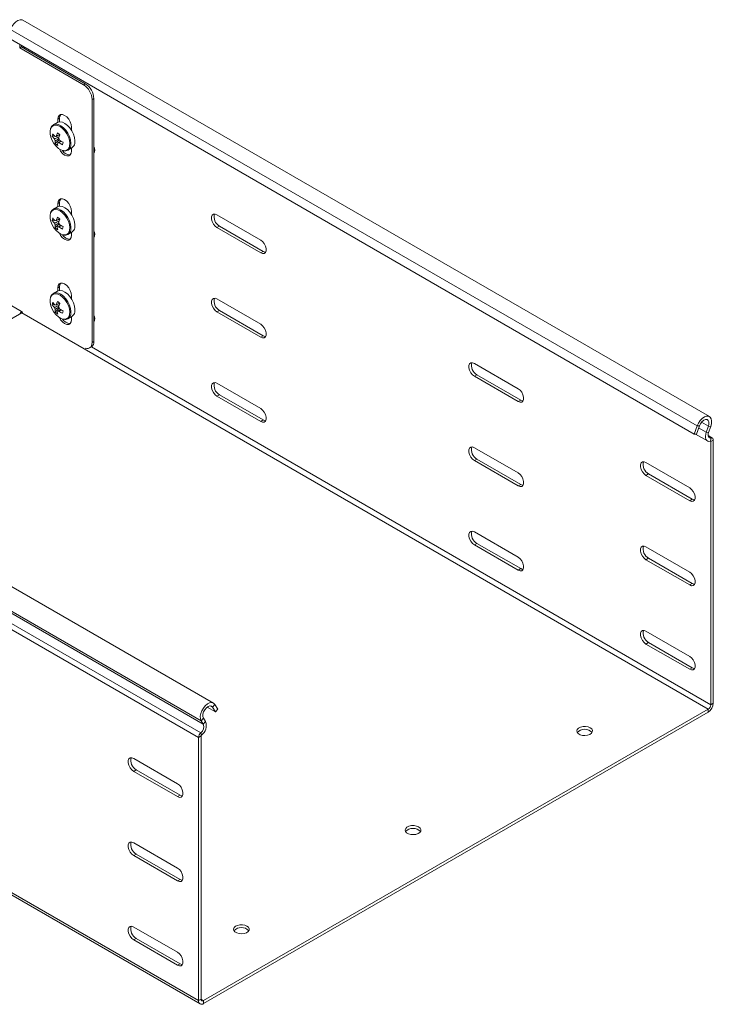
# Model space of a CAD drawing. Header units: millimetres. Extents: x -1726 to 4130, y -1450 to -192.
# Tile 15 of 20: x 2790 to 3076, y -1263 to -858. Entities that reach past the tile are written whole.
import ezdxf

# ---------------------------------------------------------------- set-up
doc = ezdxf.new("R2010")
doc.units = ezdxf.units.MM

msp = doc.modelspace()

# ---------------------------------------------------------------- linework, layer by layer
at = {"color": 7, "linetype": 'Continuous', "lineweight": 15}
for p, q in [((3073.87, -1021.49), (2791.02, -858.21)), ((2784.74, -865.37), (3067.58, -1028.65)), ((2789.69, -869.61), (2789.69, -868.23)), ((2789.69, -869.61), (2790.39, -869.21)), ((2789.69, -869.61), (2816, -884.8)), ((2790.39, -869.21), (2790.39, -868.64)), ((2790.39, -869.21), (2816.71, -884.39)), ((2791.6, -869.9), (2791.6, -869.34)), ((2819.53, -890.93), (2819.53, -990.91)), ((2820.24, -890.52), (2820.24, -990.5)), ((2805.39, -900.3), (2805.39, -899.05)), ((2806.1, -900.12), (2806.1, -898.64)), ((2805.22, -900.39), (2803.58, -901.34)), ((2811.05, -902.32), (2811.05, -903.56)), ((2803.09, -905.98), (2803.99, -905.87)), ((2804.4, -906.06), (2804.23, -906.14)), ((2804.37, -909.04), (2806.02, -907.44)), ((2805.46, -905.7), (2806.18, -905.62)), ((2806.23, -905.41), (2806.18, -905.62)), ((2806.21, -905.64), (2806.18, -905.62)), ((2809.58, -911.73), (2811.22, -910.78)), ((2809.58, -911.73), (2809.65, -911.68)), ((2811.05, -910.88), (2811.05, -912.12)), ((2820.24, -912.93), (2820.36, -912.94)), ((2805.22, -935.09), (2803.58, -936.04)), ((2805.39, -935), (2805.39, -933.75)), ((2806.1, -934.82), (2806.1, -933.35)), ((2803.09, -940.68), (2803.99, -940.58)), ((2805.46, -940.41), (2806.18, -940.32)), ((2806.23, -940.12), (2806.18, -940.32)), ((2806.21, -940.35), (2806.18, -940.32)), ((2811.05, -937.02), (2811.05, -938.27)), ((2870.98, -938.34), (2889.01, -948.75)), ((2804.4, -940.76), (2804.23, -940.85)), ((2804.37, -943.74), (2806.02, -942.14)), ((2889.01, -954.06), (2870.98, -943.65)), ((2872.04, -943.04), (2890.07, -953.45)), ((2809.58, -946.43), (2811.22, -945.48)), ((2809.58, -946.43), (2809.65, -946.39)), ((2811.05, -945.58), (2811.05, -946.82)), ((2820.24, -947.63), (2820.36, -947.64)), ((2805.39, -969.71), (2805.39, -968.46)), ((2806.1, -969.52), (2806.1, -968.05)), ((2805.22, -969.79), (2803.58, -970.74)), ((2811.05, -971.72), (2811.05, -972.97)), ((2870.98, -973.04), (2889.01, -983.45)), ((2869.51, -1139.46), (2586.67, -976.18)), ((2803.09, -975.38), (2803.99, -975.28)), ((2804.4, -975.47), (2804.23, -975.55)), ((2804.37, -978.44), (2806.02, -976.84)), ((2805.46, -975.11), (2806.18, -975.03)), ((2806.23, -974.82), (2806.18, -975.03)), ((2806.21, -975.05), (2806.18, -975.03)), ((2690.76, -1036.27), (2790.54, -978.67)), ((2790.85, -978.44), (2789.69, -977.76)), ((2809.58, -981.14), (2811.22, -980.19)), ((2809.58, -981.14), (2809.65, -981.09)), ((2811.05, -980.28), (2811.05, -981.52)), ((2889.01, -988.76), (2870.98, -978.35)), ((2872.04, -977.74), (2890.07, -988.15)), ((2820.24, -982.34), (2820.36, -982.34)), ((2818.5, -993.2), (2819.21, -992.79)), ((2995.07, -1009.98), (2977.04, -999.57)), ((2977.04, -1004.88), (2995.07, -1015.29)), ((2996.13, -1014.68), (2978.1, -1004.27)), ((2870.98, -1007.75), (2889.01, -1018.16)), ((2889.01, -1023.46), (2870.98, -1013.06)), ((2872.04, -1012.44), (2890.07, -1022.85)), ((3068.81, -1025.28), (3067.58, -1028.65)), ((3069.75, -1025.31), (3068.51, -1028.69)), ((3072.59, -1027.92), (3073.49, -1025.46)), ((3073.53, -1027.96), (3074.43, -1025.49)), ((3067.58, -1028.65), (3068.51, -1028.69)), ((3068.23, -1028.68), (3073.09, -1031.48)), ((3075.13, -1030.32), (3073.33, -1029.28)), ((3074.45, -1140.11), (3074.45, -1031.76)), ((3075.51, -1139.5), (3075.51, -1031.15)), ((2995.07, -1044.68), (2977.04, -1034.28)), ((2977.04, -1039.58), (2995.07, -1049.99)), ((2996.13, -1049.38), (2978.1, -1038.97)), ((3065.78, -1050.8), (3047.75, -1040.39)), ((3047.75, -1045.7), (3065.78, -1056.11)), ((3066.84, -1055.5), (3048.81, -1045.09)), ((2995.07, -1079.39), (2977.04, -1068.98)), ((2977.04, -1074.29), (2995.07, -1084.69)), ((2996.13, -1084.08), (2978.1, -1073.67)), ((3065.78, -1085.5), (3047.75, -1075.1)), ((3047.75, -1080.4), (3065.78, -1090.81)), ((3066.84, -1090.2), (3048.81, -1079.79)), ((2581.15, -1100.05), (2864, -1263.33)), ((3065.78, -1120.21), (3047.75, -1109.8)), ((3066.84, -1124.9), (3048.81, -1114.49)), ((3047.75, -1115.11), (3065.78, -1125.52)), ((2865.5, -1261.96), (3073.39, -1141.95)), ((2865.5, -1263.18), (3073.39, -1143.17)), ((2866.96, -1141.11), (2870.37, -1143.08)), ((2870.37, -1143.08), (2869.14, -1141.12)), ((2871.3, -1141.96), (2870.07, -1140.01)), ((2870.37, -1143.08), (2871.3, -1141.96)), ((2864.46, -1146.71), (2865.35, -1148.13)), ((2865.39, -1145.59), (2866.29, -1147.02)), ((2863.37, -1153.61), (2863.37, -1261.96)), ((2864.44, -1152.99), (2864.44, -1261.35)), ((2836.68, -1162.24), (2854.71, -1172.65)), ((2854.71, -1177.96), (2836.68, -1167.55)), ((2855.77, -1177.35), (2837.74, -1166.94)), ((2836.68, -1196.94), (2854.71, -1207.35)), ((2854.71, -1212.66), (2836.68, -1202.25)), ((2855.77, -1212.05), (2837.74, -1201.64)), ((2836.68, -1231.65), (2854.71, -1242.06)), ((2855.77, -1246.75), (2837.74, -1236.34)), ((2854.71, -1247.36), (2836.68, -1236.95))]:
    msp.add_line(p, q, dxfattribs=at)
at = {"color": 7, "linetype": 'Continuous', "lineweight": 0}
for p, q in [((2785.97, -862), (3068.81, -1025.28)), ((2816, -884.8), (2816.71, -884.39)), ((2820.24, -890.52), (2819.53, -890.93)), ((2805.39, -899.05), (2806.1, -898.64)), ((2789.69, -977.76), (2675.25, -911.7)), ((2805.39, -933.75), (2806.1, -933.35)), ((2872.04, -943.04), (2870.98, -943.65)), ((2890.07, -953.45), (2889.01, -954.06)), ((2805.39, -968.46), (2806.1, -968.05)), ((2790.54, -978.67), (3073.39, -1141.95)), ((2872.04, -977.74), (2870.98, -978.35)), ((2581.61, -983.43), (2864.46, -1146.71)), ((2582.51, -984.85), (2865.35, -1148.13)), ((2581.45, -988.39), (2864.29, -1151.67)), ((2890.07, -988.15), (2889.01, -988.76)), ((2580.53, -990.33), (2863.37, -1153.61)), ((2819.23, -992.78), (3074.45, -1140.11)), ((2819.53, -990.91), (2820.24, -990.5)), ((2978.1, -1004.27), (2977.04, -1004.88)), ((2872.04, -1012.44), (2870.98, -1013.06)), ((2996.13, -1014.68), (2995.07, -1015.29)), ((2890.07, -1022.85), (2889.01, -1023.46)), ((3069.75, -1025.31), (3068.81, -1025.28)), ((3070.62, -1023.8), (3073.49, -1025.46)), ((3074.43, -1025.49), (3073.49, -1025.46)), ((3069.46, -1026.11), (3072.59, -1027.92)), ((3072.59, -1027.92), (3073.53, -1027.96)), ((3073.39, -1029.57), (3074.59, -1030.26)), ((3074.22, -1031.63), (3074.45, -1031.76)), ((3074.29, -1031.61), (3074.59, -1030.26)), ((3075.51, -1031.15), (3074.45, -1031.76)), ((2978.1, -1038.97), (2977.04, -1039.58)), ((3048.81, -1045.09), (3047.75, -1045.7)), ((2996.13, -1049.38), (2995.07, -1049.99)), ((3066.84, -1055.5), (3065.78, -1056.11)), ((2978.1, -1073.67), (2977.04, -1074.29)), ((3048.81, -1079.79), (3047.75, -1080.4)), ((2996.13, -1084.08), (2995.07, -1084.69)), ((3066.84, -1090.2), (3065.78, -1090.81)), ((2580.53, -1098.68), (2863.37, -1261.96)), ((3048.81, -1114.49), (3047.75, -1115.11)), ((3066.84, -1124.9), (3065.78, -1125.52)), ((2868.26, -1140.62), (2869.14, -1141.12)), ((2870.07, -1140.01), (2869.14, -1141.12)), ((3073.39, -1143.17), (3073.39, -1141.95)), ((3074.45, -1140.11), (3075.51, -1139.5)), ((2865.39, -1145.59), (2864.46, -1146.71)), ((2865.35, -1148.13), (2866.29, -1147.02)), ((2864.44, -1152.99), (2863.37, -1153.61)), ((2864.59, -1152.67), (2864.29, -1151.67)), ((2837.74, -1166.94), (2836.68, -1167.55)), ((2855.77, -1177.35), (2854.71, -1177.96)), ((2837.74, -1201.64), (2836.68, -1202.25)), ((2855.77, -1212.05), (2854.71, -1212.66)), ((2837.74, -1236.34), (2836.68, -1236.95)), ((2855.77, -1246.75), (2854.71, -1247.36)), ((2863.37, -1261.96), (2864.44, -1261.35)), ((2864.44, -1261.35), (2865.5, -1261.96)), ((2865.5, -1261.96), (2865.5, -1263.18))]:
    msp.add_line(p, q, dxfattribs=at)
at = {"color": 7, "linetype": 'Continuous', "lineweight": 15, "flags": 128}
for points in [[(2791.02, -858.21), (2790.66, -858.05), (2789.86, -858.02), (2788.97, -858.32), (2788.07, -858.93), (2787.22, -859.79), (2786.5, -860.84), (2785.97, -862)], [(2812.36, -909.03), (2812.46, -907.86), (2812.29, -906.55), (2811.87, -905.18), (2811.21, -903.83), (2810.37, -902.6), (2809.39, -901.55), (2808.34, -900.76), (2807.28, -900.26), (2806.28, -900.11), (2805.4, -900.29), (2805.22, -900.39)], [(2805.39, -899.05), (2805.53, -898.12), (2805.93, -897.44), (2806.56, -897.08), (2807.35, -897.07), (2808.22, -897.42), (2809.09, -898.08), (2809.88, -899), (2810.51, -900.09), (2810.91, -901.23), (2811.05, -902.32)], [(2806.1, -898.64), (2806.24, -897.71), (2806.61, -897.07)], [(2802.44, -902.86), (2802.42, -902.91), (2802.2, -903.94), (2802.24, -905.14), (2802.52, -906.44), (2803.05, -907.76), (2803.77, -909.01), (2804.66, -910.12), (2805.64, -911.01), (2806.66, -911.63), (2807.66, -911.95), (2807.81, -911.97)], [(2811.05, -912.12), (2810.91, -913.05), (2810.51, -913.72), (2809.88, -914.08), (2809.09, -914.09), (2808.22, -913.75), (2807.35, -913.08), (2806.56, -912.17), (2806.03, -911.28)], [(2805.39, -933.75), (2805.53, -932.83), (2805.93, -932.15), (2806.56, -931.79), (2807.35, -931.78), (2808.22, -932.12), (2809.09, -932.79), (2809.88, -933.7), (2810.51, -934.79), (2810.91, -935.93), (2811.05, -937.02)], [(2806.1, -933.35), (2806.24, -932.42), (2806.61, -931.77)], [(2812.36, -943.73), (2812.46, -942.56), (2812.29, -941.25), (2811.87, -939.88), (2811.21, -938.54), (2810.37, -937.3), (2809.39, -936.25), (2808.34, -935.46), (2807.28, -934.97), (2806.28, -934.81), (2805.4, -935), (2805.22, -935.09)], [(2802.44, -937.57), (2802.42, -937.61), (2802.2, -938.64), (2802.24, -939.84), (2802.52, -941.14), (2803.05, -942.46), (2803.77, -943.71), (2804.66, -944.82), (2805.64, -945.71), (2806.66, -946.34), (2807.66, -946.65), (2807.81, -946.67)], [(2870.98, -943.65), (2870.19, -943.04), (2869.5, -942.18), (2868.99, -941.17), (2868.71, -940.15), (2868.71, -939.23), (2868.99, -938.52), (2869.5, -938.11), (2870.19, -938.05), (2870.98, -938.34)], [(2811.05, -946.82), (2810.91, -947.75), (2810.51, -948.43), (2809.88, -948.79), (2809.09, -948.8), (2808.22, -948.45), (2807.35, -947.79), (2806.56, -946.87), (2806.03, -945.98)], [(2889.01, -948.75), (2889.79, -949.36), (2890.48, -950.22), (2891, -951.23), (2891.27, -952.25), (2891.27, -953.17), (2891, -953.88), (2890.48, -954.29), (2889.79, -954.35), (2889.01, -954.06)], [(2890.07, -953.45), (2890.85, -953.74), (2891.07, -953.76)], [(2805.39, -968.46), (2805.53, -967.53), (2805.93, -966.85), (2806.56, -966.49), (2807.35, -966.48), (2808.22, -966.82), (2809.09, -967.49), (2809.88, -968.41), (2810.51, -969.49), (2810.91, -970.63), (2811.05, -971.72)], [(2806.1, -968.05), (2806.24, -967.12), (2806.61, -966.48)], [(2802.44, -972.27), (2802.42, -972.32), (2802.2, -973.34), (2802.24, -974.55), (2802.52, -975.85), (2803.05, -977.16), (2803.77, -978.41), (2804.66, -979.52), (2805.64, -980.42), (2806.66, -981.04), (2807.66, -981.35), (2807.81, -981.37)], [(2812.36, -978.43), (2812.46, -977.27), (2812.29, -975.96), (2811.87, -974.59), (2811.21, -973.24), (2810.37, -972), (2809.39, -970.96), (2808.34, -970.16), (2807.28, -969.67), (2806.28, -969.51), (2805.4, -969.7), (2805.22, -969.79)], [(2870.98, -978.35), (2870.19, -977.74), (2869.5, -976.88), (2868.99, -975.88), (2868.71, -974.85), (2868.71, -973.93), (2868.99, -973.22), (2869.5, -972.81), (2870.19, -972.75), (2870.98, -973.04)], [(2790.54, -978.67), (2790.75, -978.52), (2790.9, -978.39)], [(2811.05, -981.52), (2810.91, -982.45), (2810.51, -983.13), (2809.88, -983.49), (2809.09, -983.5), (2808.22, -983.15), (2807.35, -982.49), (2806.56, -981.57), (2806.03, -980.69)], [(2889.01, -983.45), (2889.79, -984.07), (2890.48, -984.93), (2891, -985.93), (2891.27, -986.95), (2891.27, -987.87), (2891, -988.58), (2890.48, -988.99), (2889.79, -989.05), (2889.01, -988.76)], [(2890.07, -988.15), (2890.85, -988.44), (2891.07, -988.46)], [(2816.65, -993.26), (2816.69, -993.27), (2817.35, -993.42), (2817.96, -993.4), (2818.5, -993.2), (2818.94, -992.84), (2819.27, -992.32), (2819.47, -991.67), (2819.53, -990.91)], [(2977.04, -999.57), (2976.26, -999.28), (2975.57, -999.34), (2975.05, -999.75), (2974.78, -1000.46), (2974.78, -1001.38), (2975.05, -1002.4), (2975.57, -1003.41), (2976.26, -1004.27), (2977.04, -1004.88)], [(2870.98, -1013.06), (2870.19, -1012.44), (2869.5, -1011.58), (2868.99, -1010.58), (2868.71, -1009.56), (2868.71, -1008.63), (2868.99, -1007.93), (2869.5, -1007.52), (2870.19, -1007.45), (2870.98, -1007.75)], [(2995.07, -1015.29), (2995.86, -1015.58), (2996.55, -1015.52), (2997.06, -1015.11), (2997.34, -1014.4), (2997.34, -1013.48), (2997.06, -1012.46), (2996.55, -1011.45), (2995.86, -1010.6), (2995.07, -1009.98)], [(2997.14, -1014.99), (2996.92, -1014.97), (2996.13, -1014.68)], [(2889.01, -1018.16), (2889.79, -1018.77), (2890.48, -1019.63), (2891, -1020.63), (2891.27, -1021.66), (2891.27, -1022.58), (2891, -1023.29), (2890.48, -1023.7), (2889.79, -1023.76), (2889.01, -1023.46)], [(3074.43, -1025.49), (3074.73, -1024.33), (3074.79, -1023.26), (3074.59, -1022.35), (3074.15, -1021.7), (3073.5, -1021.34), (3072.7, -1021.31), (3071.81, -1021.61), (3070.91, -1022.21), (3070.07, -1023.07), (3069.35, -1024.12), (3068.81, -1025.28)], [(2890.07, -1022.85), (2890.85, -1023.15), (2891.07, -1023.16)], [(3073.49, -1025.46), (3073.72, -1024.52), (3073.69, -1023.68), (3073.42, -1023.05), (3072.93, -1022.7), (3072.28, -1022.68), (3071.55, -1022.98), (3070.83, -1023.57), (3070.2, -1024.38), (3069.75, -1025.31)], [(3074.29, -1031.61), (3073.72, -1031.67), (3073.2, -1031.54), (3072.79, -1031.25), (3072.48, -1030.79), (3072.3, -1030.2), (3072.26, -1029.5), (3072.36, -1028.73), (3072.59, -1027.92)], [(3074.59, -1030.26), (3074.23, -1030.3), (3073.91, -1030.22), (3073.65, -1030.04), (3073.46, -1029.75), (3073.35, -1029.38), (3073.32, -1028.94), (3073.38, -1028.46), (3073.53, -1027.96)], [(3074.45, -1031.76), (3074.44, -1031.72), (3074.44, -1031.69), (3074.42, -1031.66), (3074.4, -1031.64), (3074.38, -1031.62), (3074.35, -1031.61), (3074.33, -1031.61), (3074.29, -1031.61)], [(3075.51, -1031.15), (3075.49, -1030.92), (3075.44, -1030.72), (3075.36, -1030.55), (3075.25, -1030.41), (3075.12, -1030.31), (3074.96, -1030.25), (3074.78, -1030.24), (3074.59, -1030.26)], [(2977.04, -1034.28), (2976.26, -1033.98), (2975.57, -1034.04), (2975.05, -1034.45), (2974.78, -1035.16), (2974.78, -1036.08), (2975.05, -1037.11), (2975.57, -1038.11), (2976.26, -1038.97), (2977.04, -1039.58)], [(3047.75, -1040.39), (3046.97, -1040.1), (3046.28, -1040.16), (3045.76, -1040.57), (3045.49, -1041.28), (3045.49, -1042.2), (3045.76, -1043.22), (3046.28, -1044.23), (3046.97, -1045.09), (3047.75, -1045.7)], [(2995.07, -1049.99), (2995.86, -1050.29), (2996.55, -1050.22), (2997.06, -1049.81), (2997.34, -1049.11), (2997.34, -1048.18), (2997.06, -1047.16), (2996.55, -1046.16), (2995.86, -1045.3), (2995.07, -1044.68)], [(2997.14, -1049.69), (2996.92, -1049.67), (2996.13, -1049.38)], [(3065.78, -1056.11), (3066.57, -1056.4), (3067.26, -1056.34), (3067.77, -1055.93), (3068.05, -1055.22), (3068.05, -1054.3), (3067.77, -1053.28), (3067.26, -1052.28), (3066.57, -1051.42), (3065.78, -1050.8)], [(3067.85, -1055.81), (3067.63, -1055.79), (3066.84, -1055.5)], [(2977.04, -1068.98), (2976.26, -1068.68), (2975.57, -1068.75), (2975.05, -1069.16), (2974.78, -1069.86), (2974.78, -1070.79), (2975.05, -1071.81), (2975.57, -1072.81), (2976.26, -1073.67), (2977.04, -1074.29)], [(3047.75, -1075.1), (3046.97, -1074.8), (3046.28, -1074.86), (3045.76, -1075.27), (3045.49, -1075.98), (3045.49, -1076.9), (3045.76, -1077.93), (3046.28, -1078.93), (3046.97, -1079.79), (3047.75, -1080.4)], [(2995.07, -1084.69), (2995.86, -1084.99), (2996.55, -1084.93), (2997.06, -1084.52), (2997.34, -1083.81), (2997.34, -1082.89), (2997.06, -1081.86), (2996.55, -1080.86), (2995.86, -1080), (2995.07, -1079.39)], [(2997.14, -1084.4), (2996.92, -1084.38), (2996.13, -1084.08)], [(3065.78, -1090.81), (3066.57, -1091.11), (3067.26, -1091.04), (3067.77, -1090.63), (3068.05, -1089.93), (3068.05, -1089), (3067.77, -1087.98), (3067.26, -1086.98), (3066.57, -1086.12), (3065.78, -1085.5)], [(3067.85, -1090.51), (3067.63, -1090.49), (3066.84, -1090.2)], [(3047.75, -1109.8), (3046.97, -1109.5), (3046.28, -1109.57), (3045.76, -1109.98), (3045.49, -1110.68), (3045.49, -1111.61), (3045.76, -1112.63), (3046.28, -1113.63), (3046.97, -1114.49), (3047.75, -1115.11)], [(3065.78, -1125.52), (3066.57, -1125.81), (3067.26, -1125.75), (3067.77, -1125.34), (3068.05, -1124.63), (3068.05, -1123.71), (3067.77, -1122.68), (3067.26, -1121.68), (3066.57, -1120.82), (3065.78, -1120.21)], [(3067.85, -1125.22), (3067.63, -1125.2), (3066.84, -1124.9)], [(2870.07, -1140.01), (2869.54, -1139.47), (2868.82, -1139.25), (2867.97, -1139.37), (2867.07, -1139.8), (2866.18, -1140.53), (2865.38, -1141.48), (2864.74, -1142.59), (2864.29, -1143.75), (2864.09, -1144.89), (2864.15, -1145.9), (2864.46, -1146.71)], [(2869.14, -1141.12), (2868.68, -1140.72), (2868.06, -1140.63), (2867.34, -1140.87), (2866.61, -1141.41), (2865.96, -1142.18), (2865.46, -1143.1), (2865.19, -1144.05), (2865.16, -1144.91), (2865.39, -1145.59)], [(3024.77, -1149.6), (3025.39, -1150.1), (3025.7, -1150.7), (3025.65, -1151.31), (3025.27, -1151.89), (3024.57, -1152.36), (3023.66, -1152.68), (3022.61, -1152.8), (3021.55, -1152.73), (3020.59, -1152.45), (3019.83, -1152.02), (3019.36, -1151.46), (3019.23, -1150.85), (3019.45, -1150.25), (3019.99, -1149.72), (3020.81, -1149.32), (3021.81, -1149.09), (3022.88, -1149.07), (3023.9, -1149.24), (3024.77, -1149.6)], [(2836.68, -1167.55), (2835.9, -1166.94), (2835.2, -1166.08), (2834.69, -1165.07), (2834.42, -1164.05), (2834.42, -1163.13), (2834.69, -1162.42), (2835.2, -1162.01), (2835.9, -1161.95), (2836.68, -1162.24)], [(2854.71, -1172.65), (2855.5, -1173.26), (2856.19, -1174.12), (2856.7, -1175.13), (2856.98, -1176.15), (2856.98, -1177.07), (2856.7, -1177.78), (2856.19, -1178.19), (2855.5, -1178.25), (2854.71, -1177.96)], [(2856.78, -1177.66), (2856.56, -1177.64), (2855.77, -1177.35)], [(2954.06, -1190.42), (2954.68, -1190.92), (2954.99, -1191.52), (2954.94, -1192.13), (2954.56, -1192.71), (2953.86, -1193.18), (2952.94, -1193.5), (2951.9, -1193.62), (2950.84, -1193.55), (2949.87, -1193.28), (2949.12, -1192.84), (2948.65, -1192.28), (2948.52, -1191.67), (2948.74, -1191.07), (2949.28, -1190.54), (2950.1, -1190.14), (2951.1, -1189.91), (2952.17, -1189.89), (2953.19, -1190.06), (2954.06, -1190.42)], [(2836.68, -1202.25), (2835.9, -1201.64), (2835.2, -1200.78), (2834.69, -1199.78), (2834.42, -1198.75), (2834.42, -1197.83), (2834.69, -1197.12), (2835.2, -1196.71), (2835.9, -1196.65), (2836.68, -1196.94)], [(2854.71, -1207.35), (2855.5, -1207.97), (2856.19, -1208.83), (2856.7, -1209.83), (2856.98, -1210.85), (2856.98, -1211.77), (2856.7, -1212.48), (2856.19, -1212.89), (2855.5, -1212.95), (2854.71, -1212.66)], [(2856.78, -1212.36), (2856.56, -1212.34), (2855.77, -1212.05)], [(2836.68, -1236.95), (2835.9, -1236.34), (2835.2, -1235.48), (2834.69, -1234.48), (2834.42, -1233.46), (2834.42, -1232.53), (2834.69, -1231.83), (2835.2, -1231.42), (2835.9, -1231.35), (2836.68, -1231.65)], [(2883.35, -1231.24), (2883.97, -1231.74), (2884.28, -1232.34), (2884.23, -1232.95), (2883.84, -1233.53), (2883.15, -1234), (2882.23, -1234.32), (2881.19, -1234.44), (2880.13, -1234.37), (2879.16, -1234.1), (2878.41, -1233.66), (2877.94, -1233.1), (2877.81, -1232.49), (2878.02, -1231.89), (2878.57, -1231.36), (2879.39, -1230.96), (2880.39, -1230.73), (2881.45, -1230.71), (2882.48, -1230.88), (2883.35, -1231.24)], [(2854.71, -1242.06), (2855.5, -1242.67), (2856.19, -1243.53), (2856.7, -1244.53), (2856.98, -1245.56), (2856.98, -1246.48), (2856.7, -1247.19), (2856.19, -1247.6), (2855.5, -1247.66), (2854.71, -1247.36)], [(2856.78, -1247.06), (2856.56, -1247.05), (2855.77, -1246.75)]]:
    msp.add_lwpolyline(points, dxfattribs=at)
at = {"color": 7, "linetype": 'Continuous', "lineweight": 0, "flags": 128}
for points in [[(2810.25, -910.03), (2810.34, -908.9), (2810.18, -907.64), (2809.77, -906.32), (2809.14, -905.03), (2808.33, -903.84), (2807.39, -902.83), (2806.38, -902.07), (2805.36, -901.6), (2804.4, -901.44), (2803.56, -901.62), (2802.88, -902.12), (2802.44, -902.86)], [(2810.72, -909.98), (2810.82, -908.81), (2810.65, -907.5), (2810.22, -906.13), (2809.57, -904.78), (2808.72, -903.55), (2807.75, -902.5), (2806.7, -901.7), (2805.64, -901.21), (2804.64, -901.06), (2803.76, -901.24), (2803.63, -901.31)], [(2810.25, -944.73), (2810.34, -943.61), (2810.18, -942.35), (2809.77, -941.03), (2809.14, -939.73), (2808.33, -938.54), (2807.39, -937.54), (2806.38, -936.77), (2805.36, -936.3), (2804.4, -936.15), (2803.56, -936.33), (2802.88, -936.83), (2802.44, -937.57)], [(2810.72, -944.68), (2810.82, -943.51), (2810.65, -942.2), (2810.22, -940.83), (2809.57, -939.49), (2808.72, -938.25), (2807.75, -937.2), (2806.7, -936.41), (2805.64, -935.92), (2804.64, -935.76), (2803.76, -935.95), (2803.63, -936.01)], [(2810.25, -979.43), (2810.34, -978.31), (2810.18, -977.05), (2809.77, -975.73), (2809.14, -974.44), (2808.33, -973.25), (2807.39, -972.24), (2806.38, -971.47), (2805.36, -971), (2804.4, -970.85), (2803.56, -971.03), (2802.88, -971.53), (2802.44, -972.27)], [(2810.72, -979.38), (2810.82, -978.22), (2810.65, -976.91), (2810.22, -975.54), (2809.57, -974.19), (2808.72, -972.95), (2807.75, -971.91), (2806.7, -971.11), (2805.64, -970.62), (2804.64, -970.46), (2803.76, -970.65), (2803.63, -970.71)]]:
    msp.add_lwpolyline(points, dxfattribs=at)
at = {"color": 7, "linetype": 'Continuous', "lineweight": 15}
for centre, radius, start, end in [((2811.86, -891.28), 7.68, 2.6054, 57.3945), ((2812.57, -890.87), 7.68, 2.6054, 57.3945), ((2808.86, -906.69), 5.81, 162.8264, 172.9999), ((2810.03, -901.43), 8.29, 213.2189, 223.5555), ((2810.24, -900.43), 8.29, 213.2191, 223.5557), ((2806.42, -906.62), 2.46, 192.5323, 212.984), ((2804.58, -906.63), 0.597, 72.4843, 125.7945), ((2809.25, -908.42), 4.92, 174.5962, 187.2178), ((2817.54, -910.24), 13.45, 155.4374, 161.8879), ((2818.58, -889.69), 20, 228.4314, 232.0863), ((2818.52, -911.05), 13.45, 155.4371, 161.8866), ((2803.68, -908.21), 2.46, 12.5278, 32.9888), ((2812.99, -897.17), 12.57, 236.6568, 244.4872), ((2810.1, -903.15), 8.21, 225.8034, 234.714), ((2810.24, -909.23), 4.92, 174.5956, 187.2162), ((2805.52, -908.2), 0.597, 252.4843, 305.7932), ((2812.78, -898.18), 12.57, 236.6566, 244.4877), ((2834.55, -914.82), 27.7, 166.847, 168.9791), ((2810.47, -910.1), 3.59, 209.7849, 271.1639), ((2809.92, -908.68), 2.47, 301.7592, 351.9454), ((2817.74, -911.71), 2.88, 330.5448, 29.4552), ((2808.86, -941.39), 5.81, 162.8261, 173), ((2810.25, -935.13), 8.3, 213.2196, 223.5552), ((2817.54, -944.94), 13.44, 155.4373, 161.8882), ((2818.58, -924.4), 19.99, 228.4307, 232.0866), ((2818.52, -945.76), 13.45, 155.437, 161.8864), ((2874.08, -939.26), 4.29, 163.3019, 241.5378), ((2810.03, -936.14), 8.29, 213.2188, 223.5554), ((2806.42, -941.32), 2.46, 192.5326, 212.9838), ((2804.58, -941.33), 0.597, 72.4839, 125.7942), ((2809.25, -943.12), 4.92, 174.5961, 187.2179), ((2810.09, -937.86), 8.21, 225.8029, 234.7142), ((2810.24, -943.94), 4.92, 174.5956, 187.2162), ((2805.52, -942.9), 0.597, 252.4843, 305.7945), ((2803.68, -942.92), 2.46, 12.5279, 32.9885), ((2812.78, -932.89), 12.57, 236.6566, 244.4876), ((2812.99, -931.88), 12.57, 236.6567, 244.4875), ((2834.55, -949.53), 27.7, 166.8471, 168.9791), ((2809.92, -943.39), 2.47, 301.7589, 351.9456), ((2810.47, -944.81), 3.59, 209.7849, 271.1638), ((2817.74, -946.41), 2.88, 330.5448, 29.4552), ((2874.08, -973.97), 4.29, 163.3018, 241.5378), ((2808.86, -976.09), 5.81, 162.8262, 173), ((2810.03, -970.84), 8.29, 213.2187, 223.5554), ((2810.25, -969.83), 8.3, 213.2193, 223.5556), ((2806.42, -976.02), 2.46, 192.5326, 212.984), ((2804.58, -976.03), 0.597, 72.4848, 125.7937), ((2817.54, -979.64), 13.45, 155.4374, 161.888), ((2818.58, -959.1), 19.99, 228.4309, 232.0867), ((2818.52, -980.46), 13.45, 155.4371, 161.8865), ((2803.68, -977.62), 2.46, 12.5278, 32.9886), ((2812.99, -966.58), 12.57, 236.6567, 244.4874), ((2786.4, -977.07), 4.02, 330.8167, 344.9419), ((2809.25, -977.83), 4.92, 174.5962, 187.2178), ((2810.09, -972.56), 8.21, 225.8029, 234.7144), ((2810.24, -978.64), 4.92, 174.5956, 187.2162), ((2805.52, -977.61), 0.597, 252.4843, 305.7942), ((2812.78, -967.59), 12.57, 236.6567, 244.4874), ((2834.55, -984.23), 27.7, 166.847, 168.9792), ((2809.92, -978.09), 2.47, 301.759, 351.9456), ((2817.74, -981.11), 2.88, 330.5449, 29.4551), ((2810.47, -979.51), 3.59, 209.7849, 271.1638), ((2817.9, -990.82), 2.37, 303.5812, 7.7309), ((2980.15, -1000.49), 4.29, 163.3002, 241.5395), ((2874.08, -1008.67), 4.29, 163.3018, 241.5378), ((2980.15, -1035.2), 4.29, 163.3001, 241.5395), ((3050.86, -1041.31), 4.29, 163.3019, 241.5378), ((2980.15, -1069.9), 4.29, 163.3001, 241.5395), ((3050.86, -1076.02), 4.29, 163.3018, 241.5378), ((3050.86, -1110.72), 4.29, 163.3018, 241.5378), ((3070.9, -1139.29), 4.61, 302.6055, 357.3945), ((3072.14, -1140.01), 2.31, 302.6055, 357.3945), ((2861.38, -1148.62), 5.17, 308.3962, 18.0939), ((2862.28, -1149.14), 3.23, 308.396, 18.0943), ((3022.47, -1154.38), 4.18, 42.7185, 137.2814), ((2866.19, -1153.75), 2.82, 132.3753, 177.0703), ((2864.9, -1153.02), 0.47, 132.3737, 177.0723), ((2839.79, -1163.16), 4.29, 163.3019, 241.5378), ((2951.76, -1195.2), 4.18, 42.7185, 137.2814), ((2839.79, -1197.87), 4.29, 163.3018, 241.5378), ((2839.79, -1232.57), 4.29, 163.3018, 241.5378), ((2881.05, -1236.02), 4.18, 42.7187, 137.2813), ((2864.67, -1262.17), 1.31, 170.7864, 309.2026), ((2865.08, -1261.45), 0.655, 170.7844, 309.2036)]:
    msp.add_arc(centre, radius, start, end, dxfattribs=at)
at = {"color": 7, "linetype": 'Continuous', "lineweight": 0}
for centre, radius, start, end in [((2808.06, -909.78), 2.2, 263.4886, 353.509), ((2808.26, -909.62), 2.49, 303.9933, 351.807), ((2808.26, -944.33), 2.49, 303.9934, 351.8069), ((2808.06, -944.48), 2.2, 263.4887, 353.5088), ((2808.06, -979.18), 2.2, 263.4887, 353.5089), ((2808.26, -979.03), 2.49, 303.9933, 351.8071)]:
    msp.add_arc(centre, radius, start, end, dxfattribs=at)
at = {"color": 7, "linetype": 'Continuous', "lineweight": 15}
for points, knots in [([(2803.66, -901.34), (2803.5, -901.42), (2803.08, -901.64), (2802.68, -902.13), (2802.53, -902.57), (2802.48, -902.71)], [0, 0, 0, 0, 0.2993916, 0.7742808, 1, 1, 1, 1]), ([(2804.02, -907.15), (2804.11, -907.1), (2804.77, -906.79), (2805.44, -906.48), (2806, -906.21)], [0, 0, 0, 0, 0.145071, 1, 1, 1, 1]), ([(2805.86, -906.98), (2805.45, -907.25), (2804.95, -907.57), (2804.45, -907.9), (2804.36, -907.96)], [0, 0, 0, 0, 0.819901, 1, 1, 1, 1]), ([(2804.76, -906.06), (2804.85, -906.01), (2805.35, -905.76), (2805.84, -905.51), (2806.25, -905.31)], [0, 0, 0, 0, 0.175964, 1, 1, 1, 1]), ([(2805.34, -908.77), (2805.43, -908.71), (2805.84, -908.44), (2806.26, -908.17), (2806.59, -907.96)], [0, 0, 0, 0, 0.217274, 1, 1, 1, 1]), ([(2806.65, -908.14), (2806.47, -908.27), (2806.21, -908.45), (2805.95, -908.63), (2805.87, -908.69)], [0, 0, 0, 0, 0.685648, 1, 1, 1, 1]), ([(2807.99, -912.01), (2808.23, -912.03), (2808.79, -912.07), (2809.37, -911.91), (2809.62, -911.69), (2809.65, -911.66)], [0, 0, 0, 0, 0.398224, 0.932694, 1, 1, 1, 1]), ([(2803.66, -936.04), (2803.5, -936.12), (2803.08, -936.34), (2802.68, -936.84), (2802.53, -937.28), (2802.48, -937.42)], [0, 0, 0, 0, 0.2993916, 0.7742808, 1, 1, 1, 1]), ([(2804.76, -940.76), (2804.85, -940.72), (2805.29, -940.49), (2805.73, -940.27), (2806.08, -940.09)], [0, 0, 0, 0, 0.198446, 1, 1, 1, 1]), ([(2804.02, -941.85), (2804.11, -941.81), (2804.77, -941.49), (2805.44, -941.18), (2806, -940.91)], [0, 0, 0, 0, 0.1450705, 1, 1, 1, 1]), ([(2805.86, -941.68), (2805.45, -941.95), (2804.95, -942.28), (2804.45, -942.6), (2804.36, -942.66)], [0, 0, 0, 0, 0.819902, 1, 1, 1, 1]), ([(2805.34, -943.47), (2805.43, -943.42), (2805.84, -943.15), (2806.26, -942.88), (2806.59, -942.67)], [0, 0, 0, 0, 0.217274, 1, 1, 1, 1]), ([(2806.65, -942.84), (2806.47, -942.97), (2806.21, -943.15), (2805.95, -943.33), (2805.87, -943.39)], [0, 0, 0, 0, 0.685648, 1, 1, 1, 1]), ([(2807.99, -946.71), (2808.23, -946.73), (2808.79, -946.77), (2809.37, -946.62), (2809.62, -946.39), (2809.65, -946.36)], [0, 0, 0, 0, 0.398224, 0.932694, 1, 1, 1, 1]), ([(2803.66, -970.74), (2803.5, -970.83), (2803.08, -971.04), (2802.68, -971.54), (2802.53, -971.98), (2802.48, -972.12)], [0, 0, 0, 0, 0.299392, 0.774281, 1, 1, 1, 1]), ([(2804.02, -976.56), (2804.11, -976.51), (2804.77, -976.2), (2805.44, -975.88), (2806, -975.62)], [0, 0, 0, 0, 0.1450705, 1, 1, 1, 1]), ([(2805.82, -976.41), (2805.42, -976.67), (2804.93, -976.99), (2804.45, -977.3), (2804.36, -977.36)], [0, 0, 0, 0, 0.814632, 1, 1, 1, 1]), ([(2804.76, -975.46), (2804.85, -975.42), (2805.29, -975.2), (2805.73, -974.97), (2806.08, -974.8)], [0, 0, 0, 0, 0.198446, 1, 1, 1, 1]), ([(2805.34, -978.18), (2805.43, -978.12), (2805.84, -977.85), (2806.26, -977.58), (2806.59, -977.37)], [0, 0, 0, 0, 0.217275, 1, 1, 1, 1]), ([(2806.65, -977.55), (2806.47, -977.67), (2806.21, -977.85), (2805.95, -978.04), (2805.87, -978.09)], [0, 0, 0, 0, 0.685648, 1, 1, 1, 1]), ([(2807.99, -981.41), (2808.23, -981.43), (2808.79, -981.48), (2809.37, -981.32), (2809.62, -981.09), (2809.65, -981.07)], [0, 0, 0, 0, 0.398224, 0.932694, 1, 1, 1, 1])]:
    msp.add_open_spline(points, degree=3, knots=knots, dxfattribs=at)

doc.saveas('drawing.dxf')
